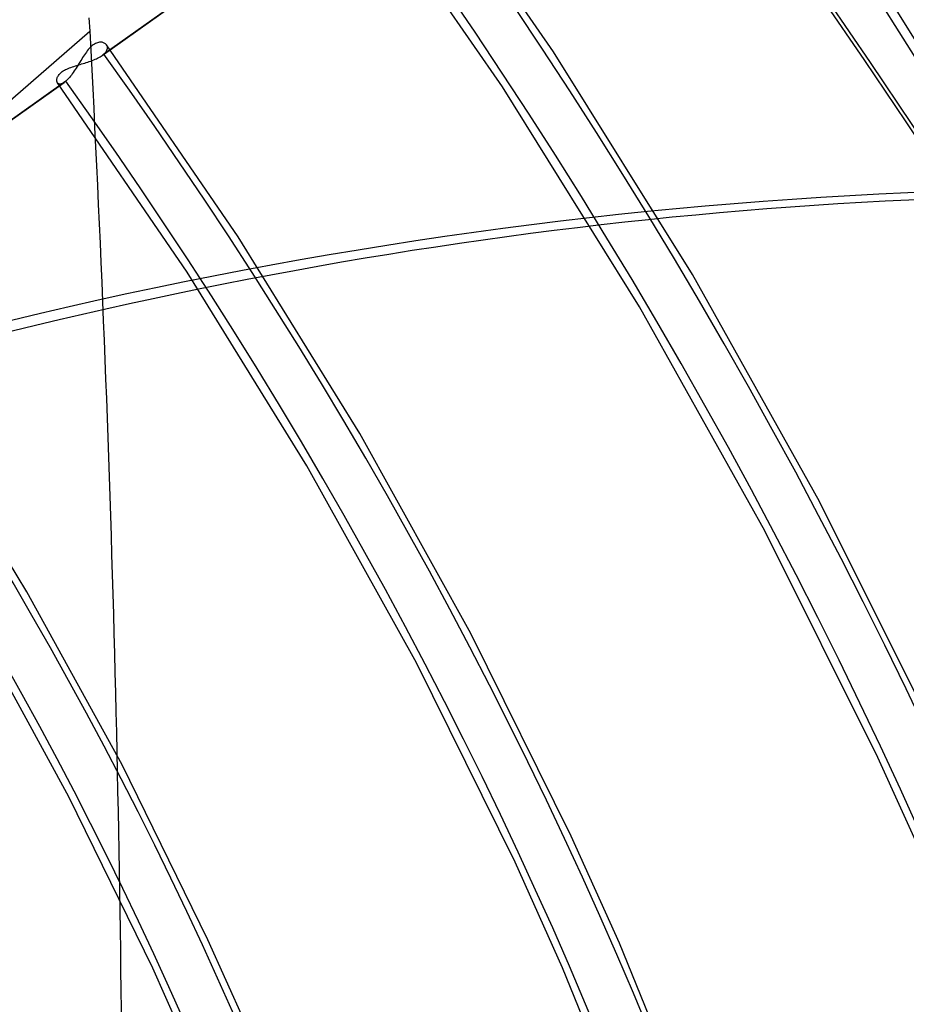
# Model space of a CAD drawing. Header units: millimetres. Extents: x -216 to 210, y -272 to 267.
# Tile 65 of 87: x 90 to 115, y 35 to 63. Entities that reach past the tile are written whole.
import ezdxf

# ---------------------------------------------------------------- set-up
doc = ezdxf.new("R2010")
doc.units = ezdxf.units.MM
doc.layers.add('MAIN-1', color=7, linetype='Continuous')

msp = doc.modelspace()

# ---------------------------------------------------------------- linework, layer by layer
at = {"layer": 'MAIN-1'}
for p, q in [((104.931, 62.201), (100.586, 68.488)), ((99.412, 67.437), (91.95, 62.129)), ((91.904, 62.093), (99.37, 67.404)), ((103.458, 61.184), (99.171, 67.391)), ((117.02, 59.417), (112.557, 66.531)), ((91.523, 63.178), (91.552, 62.791)), ((75.706, 49.067), (91.552, 62.791)), ((91.532, 62.295), (91.503, 62.262)), ((91.56, 62.326), (91.532, 62.295)), ((91.59, 62.354), (91.56, 62.326)), ((91.619, 62.38), (91.59, 62.354)), ((91.649, 62.402), (91.619, 62.38)), ((91.678, 62.422), (91.649, 62.402)), ((91.708, 62.439), (91.678, 62.422)), ((91.737, 62.452), (91.708, 62.439)), ((91.767, 62.463), (91.737, 62.452)), ((91.795, 62.47), (91.767, 62.463)), ((91.823, 62.475), (91.795, 62.47)), ((91.85, 62.477), (91.823, 62.475)), ((91.876, 62.476), (91.85, 62.477)), ((91.9, 62.473), (91.876, 62.476)), ((91.923, 62.468), (91.9, 62.473)), ((91.945, 62.461), (91.923, 62.468)), ((91.966, 62.452), (91.945, 62.461)), ((91.984, 62.441), (91.966, 62.452)), ((92.001, 62.428), (91.984, 62.441)), ((92.016, 62.414), (92.001, 62.428)), ((92.029, 62.398), (92.016, 62.414)), ((95.831, 56.851), (92.028, 62.4)), ((92.041, 62.38), (92.029, 62.398)), ((92.049, 62.36), (92.041, 62.38)), ((92.054, 62.34), (92.049, 62.36)), ((92.051, 62.273), (92.055, 62.296)), ((92.057, 62.318), (92.054, 62.34)), ((92.055, 62.296), (92.057, 62.318)), ((91.341, 62.032), (91.314, 61.99)), ((91.367, 62.074), (91.341, 62.032)), ((91.394, 62.114), (91.367, 62.074)), ((91.421, 62.153), (91.394, 62.114)), ((91.448, 62.191), (91.421, 62.153)), ((91.475, 62.227), (91.448, 62.191)), ((91.503, 62.262), (91.475, 62.227)), ((91.737, 61.999), (91.774, 62.016)), ((91.774, 62.016), (91.809, 62.035)), ((91.809, 62.035), (91.843, 62.054)), ((91.843, 62.054), (91.874, 62.073)), ((91.874, 62.073), (91.903, 62.093)), ((91.903, 62.093), (91.912, 62.099)), ((91.912, 62.099), (91.92, 62.105)), ((91.92, 62.105), (91.928, 62.111)), ((91.928, 62.111), (91.935, 62.117)), ((91.935, 62.117), (91.943, 62.123)), ((91.943, 62.123), (91.95, 62.129)), ((91.95, 62.129), (91.976, 62.153)), ((91.976, 62.153), (91.998, 62.177)), ((91.998, 62.177), (92.016, 62.201)), ((92.016, 62.201), (92.031, 62.225)), ((92.031, 62.225), (92.043, 62.249)), ((92.043, 62.249), (92.051, 62.273)), ((108.946, 55.764), (104.931, 62.201)), ((90.921, 61.718), (90.961, 61.734)), ((90.961, 61.734), (91.001, 61.75)), ((91.001, 61.75), (91.043, 61.765)), ((91.043, 61.765), (91.086, 61.779)), ((91.086, 61.779), (91.13, 61.793)), ((91.152, 61.729), (91.125, 61.687)), ((91.13, 61.793), (91.175, 61.807)), ((91.18, 61.772), (91.152, 61.729)), ((91.175, 61.807), (91.219, 61.821)), ((91.207, 61.816), (91.18, 61.772)), ((91.234, 61.86), (91.207, 61.816)), ((91.219, 61.821), (91.265, 61.834)), ((91.261, 61.903), (91.234, 61.86)), ((91.288, 61.947), (91.261, 61.903)), ((91.265, 61.834), (91.31, 61.848)), ((91.314, 61.99), (91.288, 61.947)), ((91.31, 61.848), (91.355, 61.861)), ((91.355, 61.861), (91.4, 61.875)), ((91.4, 61.875), (91.445, 61.889)), ((91.445, 61.889), (91.489, 61.903)), ((91.489, 61.903), (91.533, 61.918)), ((91.533, 61.918), (91.576, 61.933)), ((91.576, 61.933), (91.618, 61.949)), ((91.618, 61.949), (91.659, 61.965)), ((91.659, 61.965), (91.699, 61.982)), ((91.699, 61.982), (91.737, 61.999)), ((90.602, 61.434), (90.609, 61.455)), ((90.609, 61.455), (90.618, 61.476)), ((90.618, 61.476), (90.63, 61.498)), ((90.63, 61.498), (90.644, 61.519)), ((90.644, 61.519), (90.66, 61.541)), ((90.66, 61.541), (90.679, 61.563)), ((90.679, 61.563), (90.701, 61.585)), ((90.701, 61.585), (90.725, 61.606)), ((90.725, 61.606), (90.752, 61.626)), ((90.752, 61.626), (90.781, 61.646)), ((90.781, 61.646), (90.813, 61.665)), ((90.813, 61.665), (90.847, 61.684)), ((90.847, 61.684), (90.883, 61.701)), ((90.883, 61.701), (90.921, 61.718)), ((90.959, 61.459), (90.932, 61.428)), ((90.987, 61.493), (90.959, 61.459)), ((91.015, 61.529), (90.987, 61.493)), ((91.042, 61.566), (91.015, 61.529)), ((91.07, 61.605), (91.042, 61.566)), ((91.098, 61.646), (91.07, 61.605)), ((91.125, 61.687), (91.098, 61.646)), ((83.342, 56.003), (90.811, 61.316)), ((90.852, 61.348), (83.388, 56.039)), ((90.593, 61.376), (90.594, 61.395)), ((90.594, 61.359), (90.593, 61.376)), ((90.594, 61.395), (90.597, 61.414)), ((90.596, 61.342), (90.594, 61.359)), ((90.601, 61.327), (90.596, 61.342)), ((90.597, 61.414), (90.602, 61.434)), ((90.606, 61.313), (90.601, 61.327)), ((90.614, 61.3), (90.606, 61.313)), ((94.356, 55.835), (90.612, 61.303)), ((90.624, 61.289), (90.614, 61.3)), ((90.636, 61.279), (90.624, 61.289)), ((90.65, 61.272), (90.636, 61.279)), ((90.665, 61.267), (90.65, 61.272)), ((90.682, 61.265), (90.665, 61.267)), ((90.7, 61.266), (90.682, 61.265)), ((90.72, 61.27), (90.7, 61.266)), ((90.741, 61.277), (90.72, 61.27)), ((90.763, 61.286), (90.741, 61.277)), ((90.786, 61.299), (90.763, 61.286)), ((90.811, 61.315), (90.786, 61.299)), ((90.818, 61.32), (90.811, 61.315)), ((90.824, 61.325), (90.818, 61.32)), ((90.831, 61.331), (90.824, 61.325)), ((90.838, 61.336), (90.831, 61.331)), ((90.845, 61.342), (90.838, 61.336)), ((90.852, 61.348), (90.845, 61.342)), ((90.879, 61.372), (90.852, 61.348)), ((90.905, 61.399), (90.879, 61.372)), ((90.932, 61.428), (90.905, 61.399)), ((107.419, 54.829), (103.458, 61.184)), ((99.344, 51.173), (95.831, 56.851)), ((97.815, 50.241), (94.356, 55.835)), ((112.613, 49.209), (108.946, 55.764)), ((111.037, 48.361), (107.419, 54.829)), ((89.731, 46.596), (86.724, 51.506)), ((102.552, 45.395), (99.344, 51.173)), ((100.974, 44.55), (97.815, 50.241)), ((115.921, 42.571), (112.613, 49.209)), ((114.3, 41.811), (111.037, 48.361)), ((92.478, 41.603), (89.731, 46.596)), ((90.941, 40.678), (88.254, 45.575)), ((105.446, 39.544), (102.552, 45.395)), ((103.823, 38.79), (100.974, 44.55)), ((94.955, 36.55), (92.478, 41.603)), ((116.025, 37.989), (114.3, 41.811)), ((93.364, 35.725), (90.941, 40.678)), ((106.839, 36.447), (105.446, 39.544)), ((105.197, 35.734), (103.823, 38.79)), ((96.011, 34.192), (94.955, 36.55)), ((109.011, 31.132), (106.839, 36.447)), ((94.369, 33.478), (93.364, 35.725)), ((107.339, 30.492), (105.197, 35.734))]:
    msp.add_line(p, q, dxfattribs=at)
for centre, major_axis, ratio, start_param, end_param in [((-0.5, -0.433), (123.73, -142.871), 0.75, 0.713724, 3.451437), ((0, 0), (-123.075, 142.115), 0.75, -2.427868, 0.713724), ((-5, -4.33), (-117.838, 136.067), 0.75, -2.427868, -0.857072), ((-4.5, -3.897), (-117.183, 135.311), 0.75, -2.427868, -0.857072), ((-43, -37.239), (-117.838, 136.067), 0.75, -3.141592, -0.857072), ((-43, -37.239), (117.183, -135.311), 0.75, 0, 2.284521), ((21.329, 18.471), (-90.348, 104.325), 0.75, -2.427868, -1.68139), ((21.329, 18.471), (89.176, -102.972), 0.75, 0.713724, 1.459691), ((21.329, 18.471), (-81.208, 93.771), 0.75, -2.427868, -1.685774), ((21.329, 18.471), (80.036, -92.418), 0.75, 0.713724, 1.455185), ((-149.994, -183.599), (134.515, 465.973), 0.433013, -0.982794, -0.8941), ((21.329, 18.471), (-72.068, 83.216), 0.75, -2.427868, -1.69127), ((21.329, 18.471), (70.896, -81.863), 0.75, 0.713724, 1.449515), ((101.587, -124.908), (-56.576, -177.355), 0.807621, -2.859097, -2.511832), ((-63.01, -17.535), (-69.306, -217.259), 0.807621, 1.562554, 2.167452), ((-62.449, -17.714), (69.306, 217.259), 0.807621, -1.58603, -0.974141), ((102.149, -125.088), (56.576, 177.355), 0.807621, 0.282496, 0.848549), ((21.329, 18.471), (-62.927, 72.662), 0.75, -2.427868, -1.698365), ((21.329, 18.471), (61.755, -71.309), 0.75, 0.713724, 1.444432), ((16.929, 14.661), (-57.068, 65.897), 0.75, -2.427868, -1.702926), ((16.929, 14.661), (55.896, -64.543), 0.75, 0.713724, 1.43877), ((0, 0), (-123.075, 142.115), 0.75, 0.713724, 3.855317)]:
    msp.add_ellipse(centre, major_axis=major_axis, ratio=ratio, start_param=start_param, end_param=end_param, dxfattribs=at)

doc.saveas('drawing.dxf')
